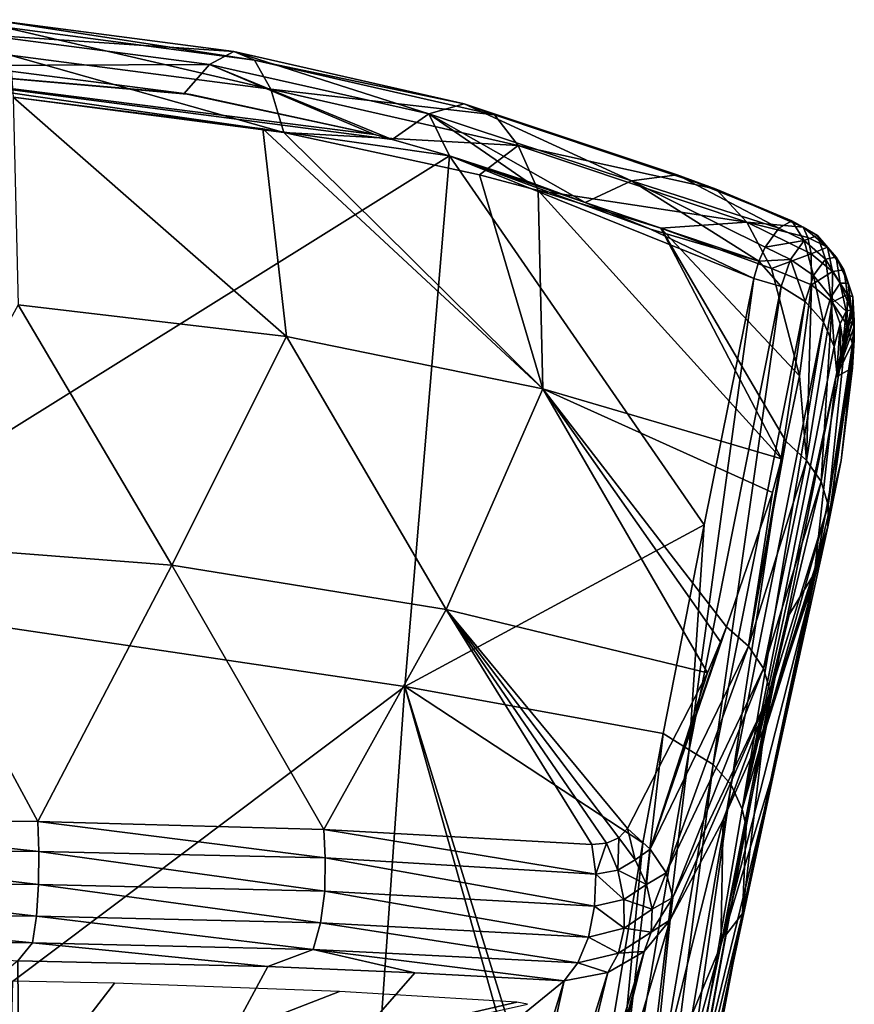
# Model space of a CAD drawing. Header units: millimetres. Extents: x -146 to 149, y -375 to 194.
# Tile 14 of 41: x -114 to -97, y 173 to 193. Entities that reach past the tile are written whole.
import ezdxf

# ---------------------------------------------------------------- set-up
doc = ezdxf.new("R2010")
doc.units = ezdxf.units.MM
doc.header["$LTSCALE"] = 309.490804
for name, color, linetype in [('146', 7, 'CONTINUOUS'), ('148', 7, 'CONTINUOUS'), ('15', 7, 'CONTINUOUS'), ('150', 7, 'CONTINUOUS'), ('151', 7, 'CONTINUOUS'), ('153', 7, 'CONTINUOUS'), ('154', 7, 'CONTINUOUS'), ('158', 7, 'CONTINUOUS'), ('159', 7, 'CONTINUOUS'), ('160', 7, 'CONTINUOUS'), ('161', 7, 'CONTINUOUS'), ('162', 7, 'CONTINUOUS')]:
    doc.layers.add(name, color=color, linetype=linetype)

msp = doc.modelspace()

# ---------------------------------------------------------------- linework, layer by layer
at = {"layer": '146', "linetype": 'CONTINUOUS'}
for points in [[(-119.779, 192.615, 197.887), (-105.169, 190.518, 194.701), (-119.801, 181.389, 174.237), (-119.779, 192.615, 197.887)], [(-106.369, 190.862, 195.224), (-105.169, 190.518, 194.701), (-119.779, 192.615, 197.887), (-106.369, 190.862, 195.224)], [(-106.747, 190.963, 195.378), (-106.369, 190.862, 195.224), (-119.779, 192.615, 197.887), (-106.747, 190.963, 195.378)], [(-110.607, 191.807, 196.655), (-106.747, 190.963, 195.378), (-119.779, 192.615, 197.887), (-110.607, 191.807, 196.655)], [(-110.745, 191.831, 196.692), (-110.607, 191.807, 196.655), (-119.779, 192.615, 197.887), (-110.745, 191.831, 196.692)], [(-115.329, 192.42, 197.584), (-110.745, 191.831, 196.692), (-119.779, 192.615, 197.887), (-115.329, 192.42, 197.584)], [(-105.169, 190.518, 194.701), (-106.109, 179.362, 171.567), (-119.801, 181.389, 174.237), (-105.169, 190.518, 194.701)], [(-105.169, 190.518, 194.701), (-99.813, 182.758, 179.747), (-106.109, 179.362, 171.567), (-105.169, 190.518, 194.701)], [(-98.765, 187.937, 190.717), (-99.813, 182.758, 179.747), (-105.169, 190.518, 194.701), (-98.765, 187.937, 190.717)], [(-100.937, 188.973, 192.331), (-98.765, 187.937, 190.717), (-105.169, 190.518, 194.701), (-100.937, 188.973, 192.331)], [(-102.314, 189.539, 193.203), (-100.937, 188.973, 192.331), (-105.169, 190.518, 194.701), (-102.314, 189.539, 193.203)], [(-103.556, 189.993, 193.9), (-102.314, 189.539, 193.203), (-105.169, 190.518, 194.701), (-103.556, 189.993, 193.9)], [(-99.813, 182.758, 179.747), (-100.671, 178.377, 170.922), (-106.109, 179.362, 171.567), (-99.813, 182.758, 179.747)], [(-119.801, 181.389, 174.237), (-106.109, 179.362, 171.567), (-119.817, 169.065, 151.154), (-119.801, 181.389, 174.237)], [(-106.109, 179.362, 171.567), (-106.968, 167.147, 148.991), (-119.817, 169.065, 151.154), (-106.109, 179.362, 171.567)], [(-106.109, 179.362, 171.567), (-102.607, 166.957, 149.624), (-106.968, 167.147, 148.991), (-106.109, 179.362, 171.567)], [(-102.502, 167.684, 150.912), (-102.607, 166.957, 149.624), (-106.109, 179.362, 171.567), (-102.502, 167.684, 150.912)], [(-101.102, 176.074, 166.437), (-102.502, 167.684, 150.912), (-106.109, 179.362, 171.567), (-101.102, 176.074, 166.437)], [(-100.671, 178.377, 170.922), (-101.102, 176.074, 166.437), (-106.109, 179.362, 171.567), (-100.671, 178.377, 170.922)]]:
    msp.add_3dface(points, dxfattribs=at)
at = {"layer": '148', "linetype": 'CONTINUOUS'}
for points in [[(-96.726, 187.112, 195.193), (-96.683, 187.08, 196.172), (-97.042, 185.862, 191.238), (-96.726, 187.112, 195.193)], [(-96.797, 186.95, 194.062), (-96.726, 187.112, 195.193), (-97.042, 185.862, 191.238), (-96.797, 186.95, 194.062)], [(-96.683, 187.08, 196.172), (-96.678, 187.058, 196.343), (-97.042, 185.862, 191.238), (-96.683, 187.08, 196.172)], [(-96.678, 187.058, 196.343), (-96.662, 186.907, 197.068), (-97.042, 185.862, 191.238), (-96.678, 187.058, 196.343)], [(-96.888, 186.594, 192.917), (-96.797, 186.95, 194.062), (-97.042, 185.862, 191.238), (-96.888, 186.594, 192.917)], [(-96.662, 186.907, 197.068), (-96.661, 186.65, 197.844), (-97.042, 185.862, 191.238), (-96.662, 186.907, 197.068)], [(-96.661, 186.65, 197.844), (-96.692, 186.061, 199.126), (-97.042, 185.862, 191.238), (-96.661, 186.65, 197.844)], [(-97.021, 185.963, 191.46), (-96.888, 186.594, 192.917), (-97.042, 185.862, 191.238), (-97.021, 185.963, 191.46)], [(-96.947, 186.322, 192.253), (-96.888, 186.594, 192.917), (-97.021, 185.963, 191.46), (-96.947, 186.322, 192.253)], [(-97.042, 185.862, 191.238), (-97.495, 181.748, 193.129), (-98.072, 180.794, 180.531), (-97.042, 185.862, 191.238)], [(-96.692, 186.061, 199.126), (-96.933, 184.116, 202.69), (-97.495, 181.748, 193.129), (-96.692, 186.061, 199.126)], [(-97.042, 185.862, 191.238), (-96.692, 186.061, 199.126), (-97.495, 181.748, 193.129), (-97.042, 185.862, 191.238)], [(-96.933, 184.116, 202.69), (-97.214, 182.722, 204.951), (-97.495, 181.748, 193.129), (-96.933, 184.116, 202.69)], [(-97.214, 182.722, 204.951), (-97.492, 181.63, 206.591), (-98.305, 177.752, 194.99), (-97.214, 182.722, 204.951)], [(-97.495, 181.748, 193.129), (-97.214, 182.722, 204.951), (-98.305, 177.752, 194.99), (-97.495, 181.748, 193.129)], [(-97.495, 181.748, 193.129), (-98.305, 177.752, 194.99), (-99.006, 174.594, 176.956), (-97.495, 181.748, 193.129)], [(-98.561, 178.331, 175.531), (-97.495, 181.748, 193.129), (-99.006, 174.594, 176.956), (-98.561, 178.331, 175.531)], [(-98.072, 180.794, 180.531), (-97.495, 181.748, 193.129), (-98.561, 178.331, 175.531), (-98.072, 180.794, 180.531)], [(-97.492, 181.63, 206.591), (-98.449, 178.769, 210.461), (-99.461, 173.927, 196.771), (-97.492, 181.63, 206.591)], [(-98.305, 177.752, 194.99), (-97.492, 181.63, 206.591), (-99.461, 173.927, 196.771), (-98.305, 177.752, 194.99)], [(-98.449, 178.769, 210.461), (-98.574, 178.453, 210.858), (-99.461, 173.927, 196.771), (-98.449, 178.769, 210.461)], [(-98.574, 178.453, 210.858), (-99.415, 176.557, 213.113), (-99.461, 173.927, 196.771), (-98.574, 178.453, 210.858)], [(-98.561, 178.331, 175.531), (-99.006, 174.594, 176.956), (-98.93, 176.423, 171.744), (-98.561, 178.331, 175.531)], [(-98.305, 177.752, 194.99), (-99.461, 173.927, 196.771), (-100.727, 167.805, 180.39), (-98.305, 177.752, 194.99)], [(-99.718, 171.133, 178.707), (-98.305, 177.752, 194.99), (-100.727, 167.805, 180.39), (-99.718, 171.133, 178.707)], [(-99.006, 174.594, 176.956), (-98.305, 177.752, 194.99), (-99.718, 171.133, 178.707), (-99.006, 174.594, 176.956)], [(-99.415, 176.557, 213.113), (-100.529, 174.457, 215.427), (-100.951, 170.331, 198.445), (-99.415, 176.557, 213.113)], [(-99.461, 173.927, 196.771), (-99.415, 176.557, 213.113), (-100.951, 170.331, 198.445), (-99.461, 173.927, 196.771)], [(-98.93, 176.423, 171.744), (-99.006, 174.594, 176.956), (-99.361, 174.127, 167.281), (-98.93, 176.423, 171.744)], [(-100.5, 166.715, 161.11), (-100.054, 170.21, 159.895), (-99.006, 174.594, 176.956), (-100.5, 166.715, 161.11)], [(-100.5, 166.715, 161.11), (-99.006, 174.594, 176.956), (-99.718, 171.133, 178.707), (-100.5, 166.715, 161.11)], [(-99.006, 174.594, 176.956), (-100.054, 170.21, 159.895), (-99.361, 174.127, 167.281), (-99.006, 174.594, 176.956)], [(-100.951, 170.331, 198.445), (-100.529, 174.457, 215.427), (-102.766, 166.951, 199.753), (-100.951, 170.331, 198.445)], [(-99.461, 173.927, 196.771), (-100.951, 170.331, 198.445), (-102.025, 164.657, 181.984), (-99.461, 173.927, 196.771)], [(-100.727, 167.805, 180.39), (-99.461, 173.927, 196.771), (-102.025, 164.657, 181.984), (-100.727, 167.805, 180.39)]]:
    msp.add_3dface(points, dxfattribs=at)
at = {"layer": '15', "color": 7, "linetype": 'CONTINUOUS', "true_color": 0xd9d6db}
for points in [[(-114.353, 173.171, 219.784), (-114.428, 170.257, 212.971), (-112.208, 173.124, 219.361), (-114.353, 173.171, 219.784)], [(-112.208, 173.124, 219.361), (-114.428, 170.257, 212.971), (-107.479, 172.949, 217.917), (-112.208, 173.124, 219.361)], [(-107.479, 172.949, 217.917), (-114.428, 170.257, 212.971), (-103.749, 172.724, 216.243), (-107.479, 172.949, 217.917)], [(-103.749, 172.724, 216.243), (-114.428, 170.257, 212.971), (-103.526, 172.682, 216.068), (-103.749, 172.724, 216.243)]]:
    msp.add_3dface(points, dxfattribs=at)
at = {"layer": '150', "linetype": 'CONTINUOUS'}
for points in [[(-114.175, 163.865, 198.601), (-114.244, 173.599, 220.534), (-125.813, 163.88, 198.634), (-114.175, 163.865, 198.601)], [(-114.244, 173.599, 220.534), (-114.175, 163.865, 198.601), (-108.988, 173.474, 219.287), (-114.244, 173.599, 220.534)], [(-108.988, 173.474, 219.287), (-114.175, 163.865, 198.601), (-105.895, 173.343, 218.142), (-108.988, 173.474, 219.287)], [(-105.895, 173.343, 218.142), (-114.175, 163.865, 198.601), (-102.753, 173.177, 216.696), (-105.895, 173.343, 218.142)], [(-102.753, 173.177, 216.696), (-114.175, 163.865, 198.601), (-105.734, 163.461, 196.123), (-102.753, 173.177, 216.696)]]:
    msp.add_3dface(points, dxfattribs=at)
at = {"layer": '151', "linetype": 'CONTINUOUS'}
for points in [[(-114.234, 187.388, 211.912), (-108.594, 186.719, 210.823), (-114.338, 191.748, 206.021), (-114.234, 187.388, 211.912)], [(-114.338, 191.748, 206.021), (-108.594, 186.719, 210.823), (-109.092, 191.082, 204.997), (-114.338, 191.748, 206.021)], [(-108.594, 186.719, 210.823), (-103.207, 185.62, 209.033), (-109.092, 191.082, 204.997), (-108.594, 186.719, 210.823)], [(-109.092, 191.082, 204.997), (-103.207, 185.62, 209.033), (-108.651, 191.005, 204.88), (-109.092, 191.082, 204.997)], [(-108.651, 191.005, 204.88), (-103.207, 185.62, 209.033), (-104.536, 190.12, 203.521), (-108.651, 191.005, 204.88)], [(-104.536, 190.12, 203.521), (-103.207, 185.62, 209.033), (-103.299, 189.791, 203.014), (-104.536, 190.12, 203.521)], [(-103.207, 185.62, 209.033), (-98.183, 184.151, 206.528), (-103.299, 189.791, 203.014), (-103.207, 185.62, 209.033)], [(-103.299, 189.791, 203.014), (-98.183, 184.151, 206.528), (-100.722, 189, 201.793), (-103.299, 189.791, 203.014)], [(-100.722, 189, 201.793), (-98.183, 184.151, 206.528), (-98.092, 184.519, 205.94), (-100.722, 189, 201.793)], [(-98.399, 188.152, 200.475), (-100.722, 189, 201.793), (-97.806, 185.894, 203.612), (-98.399, 188.152, 200.475)], [(-97.806, 185.894, 203.612), (-100.722, 189, 201.793), (-98.092, 184.519, 205.94), (-97.806, 185.894, 203.612)], [(-97.558, 187.809, 199.94), (-98.399, 188.152, 200.475), (-97.806, 185.894, 203.612), (-97.558, 187.809, 199.94)], [(-116.981, 182.378, 217.396), (-111.008, 181.91, 216.633), (-114.234, 187.388, 211.912), (-116.981, 182.378, 217.396)], [(-114.234, 187.388, 211.912), (-111.008, 181.91, 216.633), (-108.594, 186.719, 210.823), (-114.234, 187.388, 211.912)], [(-111.008, 181.91, 216.633), (-105.235, 180.984, 215.126), (-108.594, 186.719, 210.823), (-111.008, 181.91, 216.633)], [(-108.594, 186.719, 210.823), (-105.235, 180.984, 215.126), (-103.207, 185.62, 209.033), (-108.594, 186.719, 210.823)], [(-105.235, 180.984, 215.126), (-99.744, 179.65, 212.847), (-103.207, 185.62, 209.033), (-105.235, 180.984, 215.126)], [(-103.207, 185.62, 209.033), (-99.744, 179.65, 212.847), (-99.466, 180.305, 212.013), (-103.207, 185.62, 209.033)], [(-98.183, 184.151, 206.528), (-103.207, 185.62, 209.033), (-98.374, 183.441, 207.627), (-98.183, 184.151, 206.528)], [(-98.374, 183.441, 207.627), (-103.207, 185.62, 209.033), (-99.34, 180.617, 211.606), (-98.374, 183.441, 207.627)], [(-99.34, 180.617, 211.606), (-103.207, 185.62, 209.033), (-99.466, 180.305, 212.013), (-99.34, 180.617, 211.606)], [(-113.82, 176.524, 221.389), (-116.981, 182.378, 217.396), (-120.007, 176.576, 221.909), (-113.82, 176.524, 221.389)], [(-111.008, 181.91, 216.633), (-116.981, 182.378, 217.396), (-113.82, 176.524, 221.389), (-111.008, 181.91, 216.633)], [(-107.806, 176.355, 219.852), (-111.008, 181.91, 216.633), (-113.82, 176.524, 221.389), (-107.806, 176.355, 219.852)], [(-105.235, 180.984, 215.126), (-111.008, 181.91, 216.633), (-107.806, 176.355, 219.852), (-105.235, 180.984, 215.126)], [(-102.176, 176.045, 217.391), (-105.235, 180.984, 215.126), (-107.806, 176.355, 219.852), (-102.176, 176.045, 217.391)], [(-99.744, 179.65, 212.847), (-105.235, 180.984, 215.126), (-101.427, 176.376, 216.699), (-99.744, 179.65, 212.847)], [(-101.427, 176.376, 216.699), (-105.235, 180.984, 215.126), (-101.608, 176.182, 216.952), (-101.427, 176.376, 216.699)], [(-101.608, 176.182, 216.952), (-105.235, 180.984, 215.126), (-101.867, 176.068, 217.191), (-101.608, 176.182, 216.952)], [(-101.867, 176.068, 217.191), (-105.235, 180.984, 215.126), (-102.176, 176.045, 217.391), (-101.867, 176.068, 217.191)]]:
    msp.add_3dface(points, dxfattribs=at)
at = {"layer": '153', "linetype": 'CONTINUOUS'}
for points in [[(-115.057, 193.067, 199.238), (-114.797, 193.379, 200.991), (-109.701, 192.71, 199.985), (-115.057, 193.067, 199.238)], [(-114.797, 193.379, 200.991), (-114.574, 193.228, 202.768), (-109.264, 192.529, 201.712), (-114.797, 193.379, 200.991)], [(-109.701, 192.71, 199.985), (-114.797, 193.379, 200.991), (-109.264, 192.529, 201.712), (-109.701, 192.71, 199.985)], [(-114.574, 193.228, 202.768), (-114.401, 192.636, 204.459), (-108.925, 191.916, 203.363), (-114.574, 193.228, 202.768)], [(-109.264, 192.529, 201.712), (-114.574, 193.228, 202.768), (-108.925, 191.916, 203.363), (-109.264, 192.529, 201.712)], [(-115.329, 192.42, 197.584), (-115.057, 193.067, 199.238), (-110.211, 192.436, 198.288), (-115.329, 192.42, 197.584)], [(-110.211, 192.436, 198.288), (-115.057, 193.067, 199.238), (-109.701, 192.71, 199.985), (-110.211, 192.436, 198.288)], [(-110.211, 192.436, 198.288), (-109.701, 192.71, 199.985), (-105.6, 191.401, 196.734), (-110.211, 192.436, 198.288)], [(-109.701, 192.71, 199.985), (-109.264, 192.529, 201.712), (-104.856, 191.611, 198.338), (-109.701, 192.71, 199.985)], [(-105.6, 191.401, 196.734), (-109.701, 192.71, 199.985), (-104.856, 191.611, 198.338), (-105.6, 191.401, 196.734)], [(-114.338, 191.748, 206.021), (-108.651, 191.005, 204.88), (-114.401, 192.636, 204.459), (-114.338, 191.748, 206.021)], [(-114.401, 192.636, 204.459), (-108.651, 191.005, 204.88), (-108.925, 191.916, 203.363), (-114.401, 192.636, 204.459)], [(-109.264, 192.529, 201.712), (-108.925, 191.916, 203.363), (-104.218, 191.38, 199.982), (-109.264, 192.529, 201.712)], [(-104.856, 191.611, 198.338), (-109.264, 192.529, 201.712), (-104.218, 191.38, 199.982), (-104.856, 191.611, 198.338)], [(-110.745, 191.831, 196.692), (-115.329, 192.42, 197.584), (-110.211, 192.436, 198.288), (-110.745, 191.831, 196.692)], [(-106.747, 190.963, 195.378), (-110.745, 191.831, 196.692), (-110.211, 192.436, 198.288), (-106.747, 190.963, 195.378)], [(-106.369, 190.862, 195.224), (-106.747, 190.963, 195.378), (-110.211, 192.436, 198.288), (-106.369, 190.862, 195.224)], [(-106.369, 190.862, 195.224), (-110.211, 192.436, 198.288), (-105.6, 191.401, 196.734), (-106.369, 190.862, 195.224)], [(-108.925, 191.916, 203.363), (-108.651, 191.005, 204.88), (-103.721, 190.734, 201.566), (-108.925, 191.916, 203.363)], [(-104.218, 191.38, 199.982), (-108.925, 191.916, 203.363), (-103.721, 190.734, 201.566), (-104.218, 191.38, 199.982)], [(-114.338, 191.748, 206.021), (-109.092, 191.082, 204.997), (-108.651, 191.005, 204.88), (-114.338, 191.748, 206.021)], [(-106.747, 190.963, 195.378), (-110.607, 191.807, 196.655), (-110.745, 191.831, 196.692), (-106.747, 190.963, 195.378)], [(-101.339, 189.992, 194.598), (-105.6, 191.401, 196.734), (-104.856, 191.611, 198.338), (-101.339, 189.992, 194.598)], [(-100.382, 190.117, 196.076), (-101.339, 189.992, 194.598), (-104.856, 191.611, 198.338), (-100.382, 190.117, 196.076)], [(-100.382, 190.117, 196.076), (-104.856, 191.611, 198.338), (-104.218, 191.38, 199.982), (-100.382, 190.117, 196.076)], [(-105.169, 190.518, 194.701), (-106.369, 190.862, 195.224), (-105.6, 191.401, 196.734), (-105.169, 190.518, 194.701)], [(-102.314, 189.539, 193.203), (-103.556, 189.993, 193.9), (-105.6, 191.401, 196.734), (-102.314, 189.539, 193.203)], [(-101.339, 189.992, 194.598), (-102.314, 189.539, 193.203), (-105.6, 191.401, 196.734), (-101.339, 189.992, 194.598)], [(-103.556, 189.993, 193.9), (-105.169, 190.518, 194.701), (-105.6, 191.401, 196.734), (-103.556, 189.993, 193.9)], [(-99.56, 189.819, 197.607), (-100.382, 190.117, 196.076), (-104.218, 191.38, 199.982), (-99.56, 189.819, 197.607)], [(-99.56, 189.819, 197.607), (-104.218, 191.38, 199.982), (-103.721, 190.734, 201.566), (-99.56, 189.819, 197.607)], [(-108.651, 191.005, 204.88), (-104.536, 190.12, 203.521), (-103.721, 190.734, 201.566), (-108.651, 191.005, 204.88)], [(-104.536, 190.12, 203.521), (-103.299, 189.791, 203.014), (-103.721, 190.734, 201.566), (-104.536, 190.12, 203.521)], [(-103.299, 189.791, 203.014), (-98.918, 189.125, 199.099), (-103.721, 190.734, 201.566), (-103.299, 189.791, 203.014)], [(-98.918, 189.125, 199.099), (-99.56, 189.819, 197.607), (-103.721, 190.734, 201.566), (-98.918, 189.125, 199.099)], [(-100.382, 190.117, 196.076), (-98.245, 188.996, 193.684), (-101.339, 189.992, 194.598), (-100.382, 190.117, 196.076)], [(-97.967, 189.151, 195.132), (-98.245, 188.996, 193.684), (-100.382, 190.117, 196.076), (-97.967, 189.151, 195.132)], [(-99.56, 189.819, 197.607), (-97.967, 189.151, 195.132), (-100.382, 190.117, 196.076), (-99.56, 189.819, 197.607)], [(-98.66, 188.306, 191.545), (-102.314, 189.539, 193.203), (-101.339, 189.992, 194.598), (-98.66, 188.306, 191.545)], [(-98.531, 188.601, 192.29), (-98.66, 188.306, 191.545), (-101.339, 189.992, 194.598), (-98.531, 188.601, 192.29)], [(-98.245, 188.996, 193.684), (-98.531, 188.601, 192.29), (-101.339, 189.992, 194.598), (-98.245, 188.996, 193.684)], [(-97.732, 189.021, 196.634), (-97.967, 189.151, 195.132), (-99.56, 189.819, 197.607), (-97.732, 189.021, 196.634)], [(-98.918, 189.125, 199.099), (-97.732, 189.021, 196.634), (-99.56, 189.819, 197.607), (-98.918, 189.125, 199.099)], [(-103.299, 189.791, 203.014), (-100.722, 189, 201.793), (-98.918, 189.125, 199.099), (-103.299, 189.791, 203.014)], [(-100.937, 188.973, 192.331), (-102.314, 189.539, 193.203), (-98.66, 188.306, 191.545), (-100.937, 188.973, 192.331)], [(-98.765, 187.937, 190.717), (-100.937, 188.973, 192.331), (-98.66, 188.306, 191.545), (-98.765, 187.937, 190.717)], [(-100.722, 189, 201.793), (-98.399, 188.152, 200.475), (-98.918, 189.125, 199.099), (-100.722, 189, 201.793)], [(-98.399, 188.152, 200.475), (-97.565, 188.461, 198.511), (-98.918, 189.125, 199.099), (-98.399, 188.152, 200.475)], [(-97.631, 188.8, 197.556), (-97.732, 189.021, 196.634), (-98.918, 189.125, 199.099), (-97.631, 188.8, 197.556)], [(-97.565, 188.461, 198.511), (-97.631, 188.8, 197.556), (-98.918, 189.125, 199.099), (-97.565, 188.461, 198.511)], [(-98.399, 188.152, 200.475), (-97.558, 187.809, 199.94), (-97.565, 188.461, 198.511), (-98.399, 188.152, 200.475)]]:
    msp.add_3dface(points, dxfattribs=at)
at = {"layer": '154', "linetype": 'CONTINUOUS'}
for points in [[(-102.766, 166.951, 199.753), (-100.529, 174.457, 215.427), (-101.072, 173.795, 215.925), (-102.766, 166.951, 199.753)], [(-104.1, 164.026, 195.585), (-103.544, 164.561, 195.062), (-101.072, 173.795, 215.925), (-104.1, 164.026, 195.585)], [(-101.84, 173.354, 216.363), (-104.1, 164.026, 195.585), (-101.072, 173.795, 215.925), (-101.84, 173.354, 216.363)], [(-103.544, 164.561, 195.062), (-103.05, 166.067, 198.003), (-101.072, 173.795, 215.925), (-103.544, 164.561, 195.062)], [(-103.05, 166.067, 198.003), (-102.766, 166.951, 199.753), (-101.072, 173.795, 215.925), (-103.05, 166.067, 198.003)], [(-102.753, 173.177, 216.696), (-104.859, 163.627, 195.905), (-101.84, 173.354, 216.363), (-102.753, 173.177, 216.696)], [(-104.859, 163.627, 195.905), (-104.1, 164.026, 195.585), (-101.84, 173.354, 216.363), (-104.859, 163.627, 195.905)], [(-102.753, 173.177, 216.696), (-105.734, 163.461, 196.123), (-104.859, 163.627, 195.905), (-102.753, 173.177, 216.696)]]:
    msp.add_3dface(points, dxfattribs=at)
at = {"layer": '158', "linetype": 'CONTINUOUS'}
for points in [[(-99.813, 182.758, 179.747), (-98.765, 187.937, 190.717), (-100.127, 178.034, 170.61), (-99.813, 182.758, 179.747)], [(-100.127, 178.034, 170.61), (-98.765, 187.937, 190.717), (-98.191, 187.77, 190.74), (-100.127, 178.034, 170.61)], [(-99.624, 177.722, 170.721), (-100.127, 178.034, 170.61), (-98.191, 187.77, 190.74), (-99.624, 177.722, 170.721)], [(-97.688, 187.455, 190.837), (-99.624, 177.722, 170.721), (-98.191, 187.77, 190.74), (-97.688, 187.455, 190.837)], [(-99.242, 177.293, 170.902), (-99.624, 177.722, 170.721), (-97.688, 187.455, 190.837), (-99.242, 177.293, 170.902)], [(-97.305, 187.022, 191), (-99.242, 177.293, 170.902), (-97.688, 187.455, 190.837), (-97.305, 187.022, 191)], [(-99.015, 176.787, 171.137), (-99.242, 177.293, 170.902), (-97.305, 187.022, 191), (-99.015, 176.787, 171.137)], [(-97.076, 186.509, 191.214), (-99.015, 176.787, 171.137), (-97.305, 187.022, 191), (-97.076, 186.509, 191.214)], [(-97.021, 185.963, 191.46), (-99.015, 176.787, 171.137), (-97.076, 186.509, 191.214), (-97.021, 185.963, 191.46)], [(-97.021, 185.963, 191.46), (-97.042, 185.862, 191.238), (-99.015, 176.787, 171.137), (-97.021, 185.963, 191.46)], [(-97.042, 185.862, 191.238), (-98.072, 180.794, 180.531), (-99.015, 176.787, 171.137), (-97.042, 185.862, 191.238)], [(-100.671, 178.377, 170.922), (-99.813, 182.758, 179.747), (-100.127, 178.034, 170.61), (-100.671, 178.377, 170.922)], [(-98.072, 180.794, 180.531), (-98.561, 178.331, 175.531), (-99.015, 176.787, 171.137), (-98.072, 180.794, 180.531)], [(-101.102, 176.074, 166.437), (-100.671, 178.377, 170.922), (-101.932, 167.446, 150.826), (-101.102, 176.074, 166.437)], [(-101.932, 167.446, 150.826), (-100.671, 178.377, 170.922), (-100.127, 178.034, 170.61), (-101.932, 167.446, 150.826)], [(-98.561, 178.331, 175.531), (-98.93, 176.423, 171.744), (-99.015, 176.787, 171.137), (-98.561, 178.331, 175.531)], [(-101.428, 167.139, 150.957), (-101.932, 167.446, 150.826), (-100.127, 178.034, 170.61), (-101.428, 167.139, 150.957)], [(-99.624, 177.722, 170.721), (-101.428, 167.139, 150.957), (-100.127, 178.034, 170.61), (-99.624, 177.722, 170.721)], [(-101.046, 166.718, 151.162), (-101.428, 167.139, 150.957), (-99.624, 177.722, 170.721), (-101.046, 166.718, 151.162)], [(-99.242, 177.293, 170.902), (-101.046, 166.718, 151.162), (-99.624, 177.722, 170.721), (-99.242, 177.293, 170.902)], [(-100.821, 166.221, 151.422), (-101.046, 166.718, 151.162), (-99.242, 177.293, 170.902), (-100.821, 166.221, 151.422)], [(-99.015, 176.787, 171.137), (-100.821, 166.221, 151.422), (-99.242, 177.293, 170.902), (-99.015, 176.787, 171.137)], [(-98.93, 176.423, 171.744), (-100.821, 166.221, 151.422), (-99.015, 176.787, 171.137), (-98.93, 176.423, 171.744)], [(-98.93, 176.423, 171.744), (-99.361, 174.127, 167.281), (-100.821, 166.221, 151.422), (-98.93, 176.423, 171.744)], [(-102.502, 167.684, 150.912), (-101.102, 176.074, 166.437), (-101.932, 167.446, 150.826), (-102.502, 167.684, 150.912)], [(-99.361, 174.127, 167.281), (-100.054, 170.21, 159.895), (-100.821, 166.221, 151.422), (-99.361, 174.127, 167.281)]]:
    msp.add_3dface(points, dxfattribs=at)
at = {"layer": '159', "linetype": 'CONTINUOUS'}
for points in [[(-98.531, 188.601, 192.29), (-98.245, 188.996, 193.684), (-97.712, 188.738, 193.643), (-98.531, 188.601, 192.29)], [(-98.245, 188.996, 193.684), (-97.967, 189.151, 195.132), (-97.712, 188.738, 193.643), (-98.245, 188.996, 193.684)], [(-97.967, 189.151, 195.132), (-97.732, 189.021, 196.634), (-97.431, 188.841, 195.259), (-97.967, 189.151, 195.132)], [(-97.967, 189.151, 195.132), (-97.431, 188.841, 195.259), (-97.712, 188.738, 193.643), (-97.967, 189.151, 195.132)], [(-97.732, 189.021, 196.634), (-97.631, 188.8, 197.556), (-97.219, 188.601, 196.874), (-97.732, 189.021, 196.634)], [(-97.732, 189.021, 196.634), (-97.219, 188.601, 196.874), (-97.431, 188.841, 195.259), (-97.732, 189.021, 196.634)], [(-97.431, 188.841, 195.259), (-97.262, 188.344, 193.706), (-97.712, 188.738, 193.643), (-97.431, 188.841, 195.259)], [(-97.631, 188.8, 197.556), (-97.565, 188.461, 198.511), (-97.219, 188.601, 196.874), (-97.631, 188.8, 197.556)], [(-97.033, 188.391, 195.259), (-97.262, 188.344, 193.706), (-97.431, 188.841, 195.259), (-97.033, 188.391, 195.259)], [(-97.219, 188.601, 196.874), (-97.033, 188.391, 195.259), (-97.431, 188.841, 195.259), (-97.219, 188.601, 196.874)], [(-98.66, 188.306, 191.545), (-98.531, 188.601, 192.29), (-98, 188.339, 192.118), (-98.66, 188.306, 191.545)], [(-98.531, 188.601, 192.29), (-97.712, 188.738, 193.643), (-98, 188.339, 192.118), (-98.531, 188.601, 192.29)], [(-97.712, 188.738, 193.643), (-97.511, 188.002, 192.209), (-98, 188.339, 192.118), (-97.712, 188.738, 193.643)], [(-97.262, 188.344, 193.706), (-97.511, 188.002, 192.209), (-97.712, 188.738, 193.643), (-97.262, 188.344, 193.706)], [(-97.565, 188.461, 198.511), (-97.115, 188.083, 198.392), (-97.219, 188.601, 196.874), (-97.565, 188.461, 198.511)], [(-96.872, 188.12, 196.782), (-97.033, 188.391, 195.259), (-97.219, 188.601, 196.874), (-96.872, 188.12, 196.782)], [(-97.115, 188.083, 198.392), (-96.872, 188.12, 196.782), (-97.219, 188.601, 196.874), (-97.115, 188.083, 198.392)], [(-97.565, 188.461, 198.511), (-97.558, 187.809, 199.94), (-97.115, 188.083, 198.392), (-97.565, 188.461, 198.511)], [(-97.262, 188.344, 193.706), (-97.146, 187.547, 192.358), (-97.511, 188.002, 192.209), (-97.262, 188.344, 193.706)], [(-97.033, 188.391, 195.259), (-96.95, 187.841, 193.805), (-97.262, 188.344, 193.706), (-97.033, 188.391, 195.259)], [(-96.95, 187.841, 193.805), (-97.146, 187.547, 192.358), (-97.262, 188.344, 193.706), (-96.95, 187.841, 193.805)], [(-96.786, 187.843, 195.271), (-96.95, 187.841, 193.805), (-97.033, 188.391, 195.259), (-96.786, 187.843, 195.271)], [(-96.872, 188.12, 196.782), (-96.786, 187.843, 195.271), (-97.033, 188.391, 195.259), (-96.872, 188.12, 196.782)], [(-98.765, 187.937, 190.717), (-98.66, 188.306, 191.545), (-98.191, 187.77, 190.74), (-98.765, 187.937, 190.717)], [(-98.191, 187.77, 190.74), (-98.66, 188.306, 191.545), (-98, 188.339, 192.118), (-98.191, 187.77, 190.74)], [(-97.688, 187.455, 190.837), (-98.191, 187.77, 190.74), (-98, 188.339, 192.118), (-97.688, 187.455, 190.837)], [(-97.511, 188.002, 192.209), (-97.688, 187.455, 190.837), (-98, 188.339, 192.118), (-97.511, 188.002, 192.209)], [(-97.305, 187.022, 191), (-97.688, 187.455, 190.837), (-97.511, 188.002, 192.209), (-97.305, 187.022, 191)], [(-97.115, 188.083, 198.392), (-97.558, 187.809, 199.94), (-97.117, 187.439, 199.777), (-97.115, 188.083, 198.392)], [(-97.146, 187.547, 192.358), (-97.305, 187.022, 191), (-97.511, 188.002, 192.209), (-97.146, 187.547, 192.358)], [(-97.117, 187.439, 199.777), (-96.801, 187.601, 198.214), (-97.115, 188.083, 198.392), (-97.117, 187.439, 199.777)], [(-96.801, 187.601, 198.214), (-96.872, 188.12, 196.782), (-97.115, 188.083, 198.392), (-96.801, 187.601, 198.214)], [(-96.686, 187.557, 196.681), (-96.786, 187.843, 195.271), (-96.872, 188.12, 196.782), (-96.686, 187.557, 196.681)], [(-96.801, 187.601, 198.214), (-96.686, 187.557, 196.681), (-96.872, 188.12, 196.782), (-96.801, 187.601, 198.214)], [(-96.95, 187.841, 193.805), (-96.823, 187.251, 193.716), (-97.146, 187.547, 192.358), (-96.95, 187.841, 193.805)], [(-96.786, 187.843, 195.271), (-96.729, 187.278, 194.981), (-96.95, 187.841, 193.805), (-96.786, 187.843, 195.271)], [(-96.729, 187.278, 194.981), (-96.823, 187.251, 193.716), (-96.95, 187.841, 193.805), (-96.729, 187.278, 194.981)], [(-96.683, 187.08, 196.172), (-96.729, 187.278, 194.981), (-96.786, 187.843, 195.271), (-96.683, 187.08, 196.172)], [(-96.686, 187.557, 196.681), (-96.683, 187.08, 196.172), (-96.786, 187.843, 195.271), (-96.686, 187.557, 196.681)], [(-97.076, 186.509, 191.214), (-97.305, 187.022, 191), (-97.146, 187.547, 192.358), (-97.076, 186.509, 191.214)], [(-96.951, 186.985, 192.445), (-97.076, 186.509, 191.214), (-97.146, 187.547, 192.358), (-96.951, 186.985, 192.445)], [(-96.823, 187.251, 193.716), (-96.951, 186.985, 192.445), (-97.146, 187.547, 192.358), (-96.823, 187.251, 193.716)], [(-96.814, 186.967, 199.559), (-96.801, 187.601, 198.214), (-97.117, 187.439, 199.777), (-96.814, 186.967, 199.559)], [(-96.814, 186.967, 199.559), (-96.655, 187.055, 198.011), (-96.801, 187.601, 198.214), (-96.814, 186.967, 199.559)], [(-96.655, 187.055, 198.011), (-96.686, 187.557, 196.681), (-96.801, 187.601, 198.214), (-96.655, 187.055, 198.011)], [(-96.662, 186.907, 197.068), (-96.678, 187.058, 196.343), (-96.686, 187.557, 196.681), (-96.662, 186.907, 197.068)], [(-96.655, 187.055, 198.011), (-96.662, 186.907, 197.068), (-96.686, 187.557, 196.681), (-96.655, 187.055, 198.011)], [(-96.678, 187.058, 196.343), (-96.683, 187.08, 196.172), (-96.686, 187.557, 196.681), (-96.678, 187.058, 196.343)], [(-96.823, 187.251, 193.716), (-96.888, 186.594, 192.917), (-96.951, 186.985, 192.445), (-96.823, 187.251, 193.716)], [(-96.797, 186.95, 194.062), (-96.888, 186.594, 192.917), (-96.823, 187.251, 193.716), (-96.797, 186.95, 194.062)], [(-96.729, 187.278, 194.981), (-96.797, 186.95, 194.062), (-96.823, 187.251, 193.716), (-96.729, 187.278, 194.981)], [(-96.726, 187.112, 195.193), (-96.797, 186.95, 194.062), (-96.729, 187.278, 194.981), (-96.726, 187.112, 195.193)], [(-96.683, 187.08, 196.172), (-96.726, 187.112, 195.193), (-96.729, 187.278, 194.981), (-96.683, 187.08, 196.172)], [(-97.021, 185.963, 191.46), (-97.076, 186.509, 191.214), (-96.951, 186.985, 192.445), (-97.021, 185.963, 191.46)], [(-96.947, 186.322, 192.253), (-97.021, 185.963, 191.46), (-96.951, 186.985, 192.445), (-96.947, 186.322, 192.253)], [(-96.888, 186.594, 192.917), (-96.947, 186.322, 192.253), (-96.951, 186.985, 192.445), (-96.888, 186.594, 192.917)], [(-96.694, 186.561, 199.367), (-96.655, 187.055, 198.011), (-96.814, 186.967, 199.559), (-96.694, 186.561, 199.367)], [(-96.679, 186.438, 199.308), (-96.655, 187.055, 198.011), (-96.694, 186.561, 199.367), (-96.679, 186.438, 199.308)], [(-96.679, 186.438, 199.308), (-96.661, 186.65, 197.844), (-96.655, 187.055, 198.011), (-96.679, 186.438, 199.308)], [(-96.661, 186.65, 197.844), (-96.662, 186.907, 197.068), (-96.655, 187.055, 198.011), (-96.661, 186.65, 197.844)], [(-96.692, 186.061, 199.126), (-96.661, 186.65, 197.844), (-96.679, 186.438, 199.308), (-96.692, 186.061, 199.126)]]:
    msp.add_3dface(points, dxfattribs=at)
at = {"layer": '160', "linetype": 'CONTINUOUS'}
for points in [[(-97.558, 187.809, 199.94), (-97.806, 185.894, 203.612), (-97.662, 184.116, 205.851), (-97.558, 187.809, 199.94)], [(-97.117, 187.439, 199.777), (-97.558, 187.809, 199.94), (-97.662, 184.116, 205.851), (-97.117, 187.439, 199.777)], [(-97.354, 183.671, 205.619), (-97.117, 187.439, 199.777), (-97.662, 184.116, 205.851), (-97.354, 183.671, 205.619)], [(-96.814, 186.967, 199.559), (-97.117, 187.439, 199.777), (-97.354, 183.671, 205.619), (-96.814, 186.967, 199.559)], [(-97.203, 183.177, 205.333), (-96.814, 186.967, 199.559), (-97.354, 183.671, 205.619), (-97.203, 183.177, 205.333)], [(-96.694, 186.561, 199.367), (-96.814, 186.967, 199.559), (-97.203, 183.177, 205.333), (-96.694, 186.561, 199.367)], [(-97.214, 182.722, 204.951), (-96.679, 186.438, 199.308), (-96.694, 186.561, 199.367), (-97.214, 182.722, 204.951)], [(-97.214, 182.722, 204.951), (-96.694, 186.561, 199.367), (-97.203, 183.177, 205.333), (-97.214, 182.722, 204.951)], [(-97.214, 182.722, 204.951), (-96.933, 184.116, 202.69), (-96.679, 186.438, 199.308), (-97.214, 182.722, 204.951)], [(-96.933, 184.116, 202.69), (-96.692, 186.061, 199.126), (-96.679, 186.438, 199.308), (-96.933, 184.116, 202.69)], [(-97.806, 185.894, 203.612), (-98.092, 184.519, 205.94), (-97.662, 184.116, 205.851), (-97.806, 185.894, 203.612)], [(-98.092, 184.519, 205.94), (-98.183, 184.151, 206.528), (-98.883, 180.209, 211.477), (-98.092, 184.519, 205.94)], [(-97.662, 184.116, 205.851), (-98.092, 184.519, 205.94), (-98.883, 180.209, 211.477), (-97.662, 184.116, 205.851)], [(-98.183, 184.151, 206.528), (-98.374, 183.441, 207.627), (-98.883, 180.209, 211.477), (-98.183, 184.151, 206.528)], [(-98.561, 179.741, 211.216), (-97.662, 184.116, 205.851), (-98.883, 180.209, 211.477), (-98.561, 179.741, 211.216)], [(-97.354, 183.671, 205.619), (-97.662, 184.116, 205.851), (-98.561, 179.741, 211.216), (-97.354, 183.671, 205.619)], [(-98.414, 179.237, 210.875), (-97.354, 183.671, 205.619), (-98.561, 179.741, 211.216), (-98.414, 179.237, 210.875)], [(-97.203, 183.177, 205.333), (-97.354, 183.671, 205.619), (-98.414, 179.237, 210.875), (-97.203, 183.177, 205.333)], [(-98.374, 183.441, 207.627), (-99.34, 180.617, 211.606), (-98.883, 180.209, 211.477), (-98.374, 183.441, 207.627)], [(-98.449, 178.769, 210.461), (-97.214, 182.722, 204.951), (-97.203, 183.177, 205.333), (-98.449, 178.769, 210.461)], [(-98.449, 178.769, 210.461), (-97.203, 183.177, 205.333), (-98.414, 179.237, 210.875), (-98.449, 178.769, 210.461)], [(-98.449, 178.769, 210.461), (-97.492, 181.63, 206.591), (-97.214, 182.722, 204.951), (-98.449, 178.769, 210.461)], [(-99.34, 180.617, 211.606), (-99.466, 180.305, 212.013), (-100.944, 175.944, 216.562), (-99.34, 180.617, 211.606)], [(-98.883, 180.209, 211.477), (-99.34, 180.617, 211.606), (-100.944, 175.944, 216.562), (-98.883, 180.209, 211.477)], [(-99.466, 180.305, 212.013), (-99.744, 179.65, 212.847), (-100.944, 175.944, 216.562), (-99.466, 180.305, 212.013)], [(-100.612, 175.443, 216.282), (-98.883, 180.209, 211.477), (-100.944, 175.944, 216.562), (-100.612, 175.443, 216.282)], [(-98.561, 179.741, 211.216), (-98.883, 180.209, 211.477), (-100.612, 175.443, 216.282), (-98.561, 179.741, 211.216)], [(-100.468, 174.929, 215.889), (-98.561, 179.741, 211.216), (-100.612, 175.443, 216.282), (-100.468, 174.929, 215.889)], [(-98.414, 179.237, 210.875), (-98.561, 179.741, 211.216), (-100.468, 174.929, 215.889), (-98.414, 179.237, 210.875)], [(-99.744, 179.65, 212.847), (-101.427, 176.376, 216.699), (-100.944, 175.944, 216.562), (-99.744, 179.65, 212.847)], [(-100.529, 174.457, 215.427), (-99.415, 176.557, 213.113), (-98.414, 179.237, 210.875), (-100.529, 174.457, 215.427)], [(-100.529, 174.457, 215.427), (-98.414, 179.237, 210.875), (-100.468, 174.929, 215.889), (-100.529, 174.457, 215.427)], [(-99.415, 176.557, 213.113), (-98.574, 178.453, 210.858), (-98.414, 179.237, 210.875), (-99.415, 176.557, 213.113)], [(-98.574, 178.453, 210.858), (-98.449, 178.769, 210.461), (-98.414, 179.237, 210.875), (-98.574, 178.453, 210.858)]]:
    msp.add_3dface(points, dxfattribs=at)
at = {"layer": '161', "linetype": 'CONTINUOUS'}
for points in [[(-101.427, 176.376, 216.699), (-101.608, 176.182, 216.952), (-101.265, 175.717, 216.963), (-101.427, 176.376, 216.699)], [(-100.944, 175.944, 216.562), (-101.427, 176.376, 216.699), (-101.265, 175.717, 216.963), (-100.944, 175.944, 216.562)], [(-101.608, 176.182, 216.952), (-101.867, 176.068, 217.191), (-101.628, 175.501, 217.318), (-101.608, 176.182, 216.952)], [(-101.265, 175.717, 216.963), (-101.608, 176.182, 216.952), (-101.628, 175.501, 217.318), (-101.265, 175.717, 216.963)], [(-101.867, 176.068, 217.191), (-102.176, 176.045, 217.391), (-102.092, 175.417, 217.632), (-101.867, 176.068, 217.191)], [(-101.628, 175.501, 217.318), (-101.867, 176.068, 217.191), (-102.092, 175.417, 217.632), (-101.628, 175.501, 217.318)], [(-101.025, 175.203, 216.852), (-100.944, 175.944, 216.562), (-101.265, 175.717, 216.963), (-101.025, 175.203, 216.852)], [(-100.612, 175.443, 216.282), (-100.944, 175.944, 216.562), (-101.025, 175.203, 216.852), (-100.612, 175.443, 216.282)], [(-101.025, 175.203, 216.852), (-101.265, 175.717, 216.963), (-101.628, 175.501, 217.318), (-101.025, 175.203, 216.852)], [(-102.116, 174.742, 217.677), (-101.499, 174.887, 217.289), (-102.092, 175.417, 217.632), (-102.116, 174.742, 217.677)], [(-101.499, 174.887, 217.289), (-101.628, 175.501, 217.318), (-102.092, 175.417, 217.632), (-101.499, 174.887, 217.289)], [(-101.499, 174.887, 217.289), (-101.025, 175.203, 216.852), (-101.628, 175.501, 217.318), (-101.499, 174.887, 217.289)], [(-100.908, 174.683, 216.629), (-100.612, 175.443, 216.282), (-101.025, 175.203, 216.852), (-100.908, 174.683, 216.629)], [(-100.468, 174.929, 215.889), (-100.612, 175.443, 216.282), (-100.908, 174.683, 216.629), (-100.468, 174.929, 215.889)], [(-100.908, 174.683, 216.629), (-101.025, 175.203, 216.852), (-101.499, 174.887, 217.289), (-100.908, 174.683, 216.629)], [(-100.529, 174.457, 215.427), (-100.468, 174.929, 215.889), (-100.924, 174.2, 216.311), (-100.529, 174.457, 215.427)], [(-100.924, 174.2, 216.311), (-100.468, 174.929, 215.889), (-100.908, 174.683, 216.629), (-100.924, 174.2, 216.311)], [(-102.246, 174.096, 217.52), (-101.493, 174.286, 217.106), (-102.116, 174.742, 217.677), (-102.246, 174.096, 217.52)], [(-101.493, 174.286, 217.106), (-101.499, 174.887, 217.289), (-102.116, 174.742, 217.677), (-101.493, 174.286, 217.106)], [(-101.493, 174.286, 217.106), (-100.908, 174.683, 216.629), (-101.499, 174.887, 217.289), (-101.493, 174.286, 217.106)], [(-100.924, 174.2, 216.311), (-100.908, 174.683, 216.629), (-101.493, 174.286, 217.106), (-100.924, 174.2, 216.311)], [(-101.611, 173.757, 216.787), (-101.493, 174.286, 217.106), (-102.246, 174.096, 217.52), (-101.611, 173.757, 216.787)], [(-101.611, 173.757, 216.787), (-100.924, 174.2, 216.311), (-101.493, 174.286, 217.106), (-101.611, 173.757, 216.787)], [(-101.072, 173.795, 215.925), (-100.529, 174.457, 215.427), (-100.924, 174.2, 216.311), (-101.072, 173.795, 215.925)], [(-102.467, 173.554, 217.18), (-101.611, 173.757, 216.787), (-102.246, 174.096, 217.52), (-102.467, 173.554, 217.18)], [(-101.072, 173.795, 215.925), (-100.924, 174.2, 216.311), (-101.611, 173.757, 216.787), (-101.072, 173.795, 215.925)], [(-101.84, 173.354, 216.363), (-101.611, 173.757, 216.787), (-102.467, 173.554, 217.18), (-101.84, 173.354, 216.363)], [(-101.84, 173.354, 216.363), (-101.072, 173.795, 215.925), (-101.611, 173.757, 216.787), (-101.84, 173.354, 216.363)], [(-102.753, 173.177, 216.696), (-101.84, 173.354, 216.363), (-102.467, 173.554, 217.18), (-102.753, 173.177, 216.696)]]:
    msp.add_3dface(points, dxfattribs=at)
at = {"layer": '162', "linetype": 'CONTINUOUS'}
for points in [[(-113.82, 176.524, 221.389), (-120.007, 176.576, 221.909), (-113.802, 175.895, 221.656), (-113.82, 176.524, 221.389)], [(-120.007, 176.576, 221.909), (-120, 175.936, 222.179), (-113.802, 175.895, 221.656), (-120.007, 176.576, 221.909)], [(-107.806, 176.355, 219.852), (-113.82, 176.524, 221.389), (-107.781, 175.76, 220.111), (-107.806, 176.355, 219.852)], [(-113.82, 176.524, 221.389), (-113.802, 175.895, 221.656), (-107.781, 175.76, 220.111), (-113.82, 176.524, 221.389)], [(-102.176, 176.045, 217.391), (-107.806, 176.355, 219.852), (-102.092, 175.417, 217.632), (-102.176, 176.045, 217.391)], [(-102.092, 175.417, 217.632), (-107.806, 176.355, 219.852), (-107.781, 175.76, 220.111), (-102.092, 175.417, 217.632)], [(-120, 175.24, 222.214), (-113.808, 175.199, 221.695), (-120, 175.936, 222.179), (-120, 175.24, 222.214)], [(-120, 175.936, 222.179), (-113.808, 175.199, 221.695), (-113.802, 175.895, 221.656), (-120, 175.936, 222.179)], [(-113.808, 175.199, 221.695), (-107.791, 175.064, 220.161), (-113.802, 175.895, 221.656), (-113.808, 175.199, 221.695)], [(-113.802, 175.895, 221.656), (-107.791, 175.064, 220.161), (-107.781, 175.76, 220.111), (-113.802, 175.895, 221.656)], [(-107.791, 175.064, 220.161), (-102.116, 174.742, 217.677), (-107.781, 175.76, 220.111), (-107.791, 175.064, 220.161)], [(-102.116, 174.742, 217.677), (-102.092, 175.417, 217.632), (-107.781, 175.76, 220.111), (-102.116, 174.742, 217.677)], [(-120, 174.573, 222.008), (-113.853, 174.532, 221.495), (-120, 175.24, 222.214), (-120, 174.573, 222.008)], [(-120, 175.24, 222.214), (-113.853, 174.532, 221.495), (-113.808, 175.199, 221.695), (-120, 175.24, 222.214)], [(-113.853, 174.532, 221.495), (-107.878, 174.395, 219.982), (-113.808, 175.199, 221.695), (-113.853, 174.532, 221.495)], [(-113.808, 175.199, 221.695), (-107.878, 174.395, 219.982), (-107.791, 175.064, 220.161), (-113.808, 175.199, 221.695)], [(-107.878, 174.395, 219.982), (-102.246, 174.096, 217.52), (-107.791, 175.064, 220.161), (-107.878, 174.395, 219.982)], [(-102.246, 174.096, 217.52), (-102.116, 174.742, 217.677), (-107.791, 175.064, 220.161), (-102.246, 174.096, 217.52)], [(-120, 174.019, 221.585), (-113.932, 173.976, 221.082), (-120, 174.573, 222.008), (-120, 174.019, 221.585)], [(-120, 174.573, 222.008), (-113.932, 173.976, 221.082), (-113.853, 174.532, 221.495), (-120, 174.573, 222.008)], [(-113.932, 173.976, 221.082), (-108.033, 173.835, 219.596), (-113.853, 174.532, 221.495), (-113.932, 173.976, 221.082)], [(-113.853, 174.532, 221.495), (-108.033, 173.835, 219.596), (-107.878, 174.395, 219.982), (-113.853, 174.532, 221.495)], [(-108.033, 173.835, 219.596), (-102.467, 173.554, 217.18), (-107.878, 174.395, 219.982), (-108.033, 173.835, 219.596)], [(-102.467, 173.554, 217.18), (-102.246, 174.096, 217.52), (-107.878, 174.395, 219.982), (-102.467, 173.554, 217.18)], [(-120, 174.019, 221.585), (-114.244, 173.599, 220.534), (-113.932, 173.976, 221.082), (-120, 174.019, 221.585)], [(-114.244, 173.599, 220.534), (-108.988, 173.474, 219.287), (-113.932, 173.976, 221.082), (-114.244, 173.599, 220.534)], [(-113.932, 173.976, 221.082), (-108.988, 173.474, 219.287), (-108.033, 173.835, 219.596), (-113.932, 173.976, 221.082)], [(-108.988, 173.474, 219.287), (-105.895, 173.343, 218.142), (-108.033, 173.835, 219.596), (-108.988, 173.474, 219.287)], [(-105.895, 173.343, 218.142), (-102.753, 173.177, 216.696), (-108.033, 173.835, 219.596), (-105.895, 173.343, 218.142)], [(-102.753, 173.177, 216.696), (-102.467, 173.554, 217.18), (-108.033, 173.835, 219.596), (-102.753, 173.177, 216.696)]]:
    msp.add_3dface(points, dxfattribs=at)

doc.saveas('drawing.dxf')
